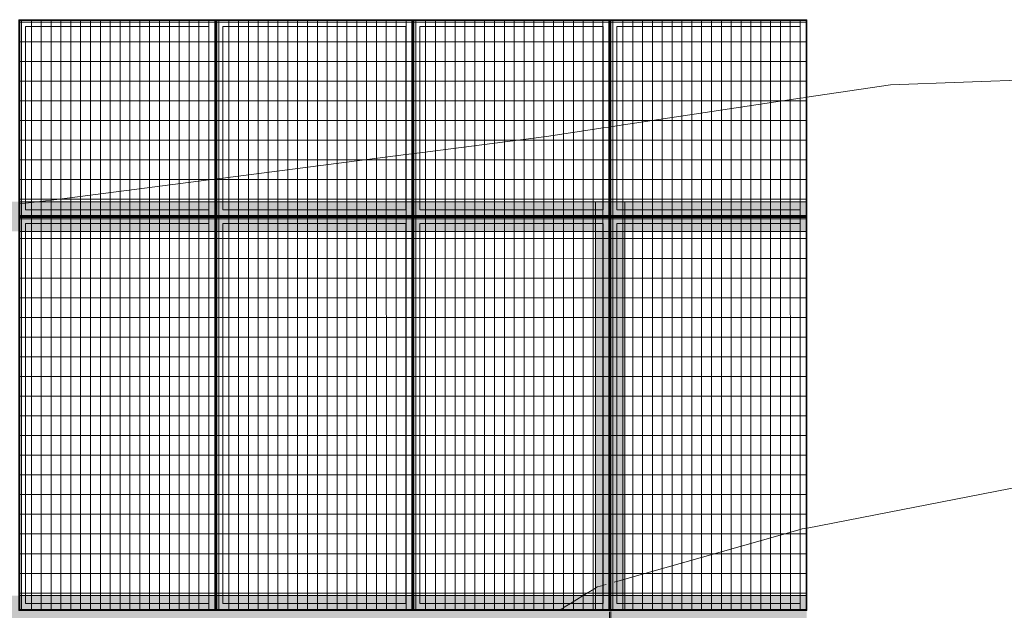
# Model space of a CAD drawing. Header units: metres. Extents: x -373759 to -373409, y 810976 to 811228.
# Tile 68 of 153: x -373609.38 to -373604.38, y 811117.88 to 811120.88. Entities that reach past the tile are written whole.
import ezdxf

# ---------------------------------------------------------------- set-up
doc = ezdxf.new("R2010")
doc.units = ezdxf.units.M
doc.header["$XCLIPFRAME"] = 2
doc.layers.add('A-GENM', color=7, linetype='Continuous', lineweight=5)
doc.layers.add('S-BEAM', color=7, linetype='Continuous', lineweight=5)
doc.layers.add('BASE ALAMEDA JULIO MULLER 1_explodidoR01_dwg', color=7, linetype='Continuous', lineweight=5, true_color=0x767676)
doc.layers.add('Curva_Intermediária', color=7, linetype='Continuous', lineweight=9, true_color=0x656565)
picture_1 = doc.add_image_def('image1.jpg', size_in_pixel=(999, 584))

# ---------------------------------------------------------------- blocks, each defined once
blk = doc.blocks.new('BASE ALAMEDA JULIO MULLER 1_explodidoR01_dwg-478056-PISTA INFERIOR PARTE 1')
at = {"layer": 'Curva_Intermediária', "color": 9, "lineweight": 5, "true_color": 0xc0c0c0}
for p, q in [((16952.5, 889736.7), (16923.7, 889741.1)), ((17012.5, 889727.4), (16953.5, 889736.5)), ((17910.6, 889592.8), (17880.7, 889597.2)), ((17919.7, 889591.4), (17911.6, 889592.6)), ((17950.5, 889586.8), (17920.6, 889591.3)), ((18877.9, 889448.3), (17950.5, 889586.8)), ((18907.8, 889443.8), (18877.9, 889448.3)), ((18916.2, 889442.6), (18909.4, 889443.6)), ((18947.7, 889437.9), (18917.8, 889442.3)), ((19906.9, 889301.5), (19876.8, 889305.3)), ((19947, 889296.3), (19916.9, 889300.2)), ((20879.8, 889177.1), (19947, 889296.3)), ((20913, 889172.8), (20879.8, 889177.1)), ((19132.2, 887047.5), (19058.6, 887026.8)), ((19201.7, 887067.1), (19132.2, 887047.5)), ((19212.5, 887070.2), (19201.7, 887067.1)), ((19243, 887070.2), (19212.5, 887070.2)), ((19260, 887070.2), (19244.5, 887070.2)), ((19283.4, 887070.2), (19279.4, 887070.2)), ((19314, 887070.2), (19301, 887070.2)), ((19358.4, 887070.2), (19315.8, 887070.2)), ((20282.4, 887070.2), (19358.4, 887070.2)), ((20318.2, 887068), (20314.2, 887068.3)), ((19008.5, 887012.7), (19003.8, 887011.4)), ((19015, 887014.5), (19008.9, 887012.8)), ((19022.5, 887016.6), (19016.8, 887015)), ((19058.6, 887026.8), (19022.9, 887016.7))]:
    blk.add_line(p, q, dxfattribs=at)
at = {"layer": 'Curva_Intermediária', "color": 9, "lineweight": 5, "true_color": 0xc0c0c0, "flags": 128}
for points in [[(17880.7, 889597.2), (17124.5, 889710.2), (17012.5, 889727.4)], [(19876.8, 889305.3), (19588.5, 889342.2), (18947.7, 889437.9)], [(24762.2, 888077.7), (24476.5, 888294.2), (23140.5, 888678.2), (21340.5, 889118.2), (20914.9, 889172.6)], [(20313.1, 887068.4), (20292.5, 887070.2), (20282.4, 887070.2)], [(24168.4, 885983.5), (23884.5, 886110.2), (22716.5, 886654.2), (21428.5, 886974.2), (20318.2, 887068)]]:
    blk.add_lwpolyline(points, dxfattribs=at)
blk = doc.blocks.new('_EME_ GRADEX PISO 3X1  - _EME_ GRADEX PISO 3X1 -3771449-PISTA INFERIOR PARTE 1')
at = {"layer": 'A-GENM', "true_color": 0xaaaaaa}
h = blk.add_hatch(dxfattribs=at)
h.set_pattern_fill('FP_4', color=253, style=0, pattern_type=2)
h.set_pattern_definition([(90, (3125.54, -1874.46), (100, -6e-15), []), (0, (3125.54, -1874.46), (0, -50), [])])
h.paths.add_polyline_path([(0, 0), (3000, 0), (3000, 1000), (0, 1000), (0, 366.5)], flags=0)
at = {"layer": 'A-GENM', "color": 253, "true_color": 0xaaaaaa}
for p, q in [((0, 0), (0, 1000)), ((0, 1000), (2000, 1000)), ((2000, 1000), (0, 1000)), ((0, 1000), (0, 0)), ((0, 0), (0, 1000)), ((0, 1000), (3000, 1000)), ((3000, 1000), (0, 1000)), ((0, 1000), (0, 0)), ((2000, 1000), (2000, 0)), ((2000, 0), (2000, 1000)), ((2000, 0), (2000, 1000)), ((2000, 1000), (3000, 1000)), ((3000, 1000), (2000, 1000)), ((2000, 1000), (2000, 0)), ((3000, 1000), (3000, 0)), ((3000, 0), (3000, 1000)), ((3000, 1000), (3000, 0)), ((3000, 0), (3000, 1000)), ((5, 5), (5, 995)), ((5, 995), (1995, 995)), ((5, 995), (1995, 995)), ((5, 5), (5, 995)), ((1965, 965), (35, 965)), ((35, 965), (35, 35)), ((35, 35), (35, 965)), ((35, 965), (1965, 965)), ((1965, 35), (1965, 965)), ((1965, 965), (1965, 35)), ((1995, 995), (1995, 5)), ((1995, 995), (1995, 5)), ((2005, 5), (2005, 995)), ((2005, 995), (2995, 995)), ((2005, 995), (2995, 995)), ((2005, 5), (2005, 995)), ((2035, 965), (2035, 35)), ((2965, 965), (2035, 965)), ((2035, 965), (2965, 965)), ((2035, 35), (2035, 965)), ((2965, 35), (2965, 965)), ((2965, 965), (2965, 35)), ((2995, 995), (2995, 5)), ((2995, 995), (2995, 5)), ((2000, 0), (0, 0)), ((0, 0), (2000, 0)), ((3000, 0), (0, 0)), ((0, 0), (3000, 0)), ((1995, 5), (5, 5)), ((1995, 5), (5, 5)), ((35, 35), (1965, 35)), ((1965, 35), (35, 35)), ((3000, 0), (2000, 0)), ((2000, 0), (3000, 0)), ((2995, 5), (2005, 5)), ((2995, 5), (2005, 5)), ((2035, 35), (2965, 35)), ((2965, 35), (2035, 35))]:
    blk.add_line(p, q, dxfattribs=at)
blk = doc.blocks.new('_EME_ GRADEX PISO 3X1  - _EME_ GRADEX PISO 3X1 -V183-PISTA INFERIOR PARTE 1')
at = {"layer": 'A-GENM', "true_color": 0xaaaaaa}
h = blk.add_hatch(dxfattribs=at)
h.set_pattern_fill('FP_1', color=253, style=0, pattern_type=2)
h.set_pattern_definition([(270, (3125.54, 1874.46), (100, 6e-15), []), (0, (3125.54, 1874.46), (0, 50), [])])
h.paths.add_polyline_path([(0, -1000), (3000, -1000), (3000, 0), (0, 0), (0, -903.1)], flags=0)
at = {"layer": 'A-GENM', "color": 253, "true_color": 0xaaaaaa}
for p, q in [((0, -1000), (0, 0)), ((0, 0), (2000, 0)), ((2000, 0), (0, 0)), ((0, 0), (0, -1000)), ((0, -1000), (0, 0)), ((0, 0), (3000, 0)), ((3000, 0), (0, 0)), ((0, 0), (0, -1000)), ((2000, 0), (2000, -1000)), ((2000, -1000), (2000, 0)), ((3000, 0), (3000, -1000)), ((3000, -1000), (3000, 0)), ((5, -5), (1995, -5)), ((5, -995), (5, -5)), ((5, -5), (1995, -5)), ((5, -995), (5, -5)), ((1965, -35), (35, -35)), ((35, -35), (35, -965)), ((35, -965), (35, -35)), ((35, -35), (1965, -35)), ((1965, -965), (1965, -35)), ((1965, -35), (1965, -965)), ((1995, -5), (1995, -995)), ((1995, -5), (1995, -995)), ((2000, -1000), (2000, 0)), ((2000, 0), (3000, 0)), ((3000, 0), (2000, 0)), ((2000, 0), (2000, -1000)), ((2005, -5), (2995, -5)), ((2005, -995), (2005, -5)), ((2005, -5), (2995, -5)), ((2005, -995), (2005, -5)), ((2965, -35), (2035, -35)), ((2035, -35), (2035, -965)), ((2035, -965), (2035, -35)), ((2035, -35), (2965, -35)), ((2965, -965), (2965, -35)), ((2965, -35), (2965, -965)), ((2995, -5), (2995, -995)), ((2995, -5), (2995, -995)), ((3000, 0), (3000, -1000)), ((3000, -1000), (3000, 0)), ((1995, -995), (5, -995)), ((1995, -995), (5, -995)), ((35, -965), (1965, -965)), ((1965, -965), (35, -965)), ((2995, -995), (2005, -995)), ((2995, -995), (2005, -995)), ((2035, -965), (2965, -965)), ((2965, -965), (2035, -965)), ((2000, -1000), (0, -1000)), ((0, -1000), (2000, -1000)), ((3000, -1000), (0, -1000)), ((0, -1000), (3000, -1000)), ((3000, -1000), (2000, -1000)), ((2000, -1000), (3000, -1000))]:
    blk.add_line(p, q, dxfattribs=at)
blk = doc.blocks.new('M_W-Wide Flange - VIGA I 25X15-3696387-PISTA INFERIOR PARTE 1')
at = {"layer": 'S-BEAM'}
for p, q in [((-175, 2.7), (-1975, 2.7)), ((-119.7, 2.7), (-175, 2.7)), ((-115.3, 2.7), (-119.5, 2.7)), ((-111.2, 2.7), (-115.2, 2.7)), ((-107.7, 2.7), (-111.1, 2.7)), ((-88.7, 2.7), (-92.1, 2.7)), ((-84.6, 2.7), (-88.6, 2.7)), ((-25, 2.7), (-84.4, 2.7)), ((1825, 2.7), (-25, 2.7)), ((1880.3, 2.7), (1825, 2.7)), ((1884.7, 2.7), (1880.5, 2.7)), ((1888.8, 2.7), (1884.8, 2.7)), ((1892.3, 2.7), (1888.9, 2.7)), ((1911.3, 2.7), (1907.9, 2.7)), ((1915.4, 2.7), (1911.4, 2.7)), ((1975, 2.7), (1915.6, 2.7)), ((-175, -2.8), (-1975, -2.8)), ((-119.7, -2.8), (-175, -2.8)), ((-115.3, -2.8), (-119.5, -2.8)), ((-111.2, -2.8), (-115.2, -2.8)), ((-107.7, -2.8), (-111.1, -2.8)), ((-100, -2.8), (-103.3, -2.8)), ((-96.6, -2.8), (-100, -2.8)), ((-88.7, -2.8), (-92.1, -2.8)), ((-84.6, -2.8), (-88.6, -2.8)), ((-25, -2.8), (-84.4, -2.8)), ((1825, -2.8), (-25, -2.8)), ((1880.3, -2.8), (1825, -2.8)), ((1884.7, -2.8), (1880.5, -2.8)), ((1888.8, -2.8), (1884.8, -2.8)), ((1892.3, -2.8), (1888.9, -2.8)), ((1900, -2.8), (1896.7, -2.8)), ((1903.4, -2.8), (1900, -2.8)), ((1911.3, -2.8), (1907.9, -2.8)), ((1915.4, -2.8), (1911.4, -2.8)), ((1975, -2.8), (1915.6, -2.8))]:
    blk.add_line(p, q, dxfattribs=at)
blk = doc.blocks.new('M_W-Wide Flange - VIGA I 15X17-3833969-PISTA INFERIOR PARTE 1')
at = {"layer": 'S-BEAM', "true_color": 0xff8080, "transparency": 33554432}
h = blk.add_hatch(color=11, dxfattribs=at)
h.paths.add_polyline_path([(-10510, 75), (-11490, 75), (-11490, 19.7), (-10510, 19.7)], flags=0)
h.paths.add_polyline_path([(11488.8, 19.7), (11488.8, 75), (-10510, 75), (-10510, 19.7), (-7337.4, 19.7), (11485.1, 19.7)], flags=0)
h.paths.add_polyline_path([(10455, 35), (10455, 35), (10485, 35)], flags=0)
h.paths.add_polyline_path([(8455, 35), (8455, 35), (8485, 35)], flags=0)
h.paths.add_polyline_path([(6455, 35), (6455, 35), (6485, 35)], flags=0)
h.paths.add_polyline_path([(4455, 35), (4455, 35), (4485, 35)], flags=0)
h.paths.add_polyline_path([(2455, 35), (2455, 35), (2485, 35)], flags=0)
h = blk.add_hatch(color=11, dxfattribs=at)
h.paths.add_polyline_path([(11488.8, -75), (11488.8, 75), (-11490, 75), (-11490, -75), (11485, -75)], flags=0)
h.paths.add_polyline_path([(10485, -5), (10485, -5), (10490, -5)], flags=0)
h.paths.add_polyline_path([(8485, -5), (8485, -5), (8490, -5)], flags=0)
h.paths.add_polyline_path([(6485, -5), (6485, -5), (6490, -5)], flags=0)
h.paths.add_polyline_path([(4485, -5), (4485, -5), (4490, -5)], flags=0)
h.paths.add_polyline_path([(2485, -5), (2485, -5), (2490, -5)], flags=0)
h.paths.add_polyline_path([(485, -5), (485, -5), (490, -5)], flags=0)
h.paths.add_polyline_path([(-1515, -5), (-1515, -5), (-1510, -5)], flags=0)
h.paths.add_polyline_path([(-3515, -5), (-3515, -5), (-3510, -5)], flags=0)
h.paths.add_polyline_path([(-3545, -5), (-3545, -5), (-3528.6, -5)], flags=0)
h.paths.add_polyline_path([(-5515, -5), (-5515, -5), (-5510, -5)], flags=0)
h.paths.add_polyline_path([(-7515, -5), (-7515, -5), (-7510, -5)], flags=0)
h.paths.add_polyline_path([(-9515, -5), (-9515, -5), (-9510, -5)], flags=0)
h.paths.add_polyline_path([(1490, 0), (1490, 5), (1490, 5)], flags=0)
h.paths.add_polyline_path([(-6510, 0), (-6510, 5), (-6510, 5)], flags=0)
h.paths.add_polyline_path([(9490, 0), (9490, 5), (9490, 5)], flags=0)
h.paths.add_polyline_path([(7490, 0), (7490, 5), (7490, 5)], flags=0)
h.paths.add_polyline_path([(7495, 0), (7495, 0), (7525, 0)], flags=0)
h.paths.add_polyline_path([(5495, 0), (5495, 0), (5525, 0)], flags=0)
h.paths.add_polyline_path([(5490, 0), (5490, 5), (5490, 5)], flags=0)
h.paths.add_polyline_path([(3490, 0), (3490, 5), (3490, 5)], flags=0)
h.paths.add_polyline_path([(-510, 0), (-510, 5), (-510, 5)], flags=0)
h.paths.add_polyline_path([(-505, 0), (-505, 0), (-475, 0)], flags=0)
h.paths.add_polyline_path([(-2505, 0), (-2505, 0), (-2475, 0)], flags=0)
h.paths.add_polyline_path([(-2510, 0), (-2510, 5), (-2510, 5)], flags=0)
h.paths.add_polyline_path([(-4510, 0), (-4510, 5), (-4510, 5), (-4510, 0)], flags=0)
h.paths.add_polyline_path([(-6505, 0), (-6505, 0), (-6475, 0)], flags=0)
h.paths.add_polyline_path([(-8505, 0), (-8505, 0), (-8475, 0)], flags=0)
h.paths.add_polyline_path([(-8510, 0), (-8510, 5), (-8510, 5)], flags=0)
h.paths.add_polyline_path([(-10510, 0), (-10510, 5), (-10510, 5)], flags=0)
h = blk.add_hatch(color=11, dxfattribs=at)
h.paths.add_polyline_path([(11488.8, 2.7), (11488.8, 19.7), (-11490, 19.7), (-11490, 2.7), (11487.2, 2.7)], flags=0)
h.paths.add_polyline_path([(495, 5), (495, 5), (525, 5)], flags=0)
h.paths.add_polyline_path([(-8515, 5), (-8515, 5), (-8524.5, 4.9)], flags=0)
h.paths.add_polyline_path([(280.2, 5), (280.2, 5), (455, 5)], flags=0)
h.paths.add_polyline_path([(-475, 5), (-475, 5), (-354.6, 5)], flags=0)
h.paths.add_polyline_path([(-10515, 5), (-10515, 5), (-10522, 5)], flags=0)
h = blk.add_hatch(color=11, dxfattribs=at)
h.paths.add_polyline_path([(11488.8, -19.8), (11487.3, -2.8), (-11490, -5.5), (-11490, -19.8), (11485, -19.8)], flags=0)
h.paths.add_polyline_path([(10525, -5), (10525, -5), (10583.8, -5)], flags=0)
h.paths.add_polyline_path([(10485, -5), (10485, -5), (10490, -5)], flags=0)
h.paths.add_polyline_path([(10490, -5), (10490, -5), (10495, -5)], flags=0)
h.paths.add_polyline_path([(8455, -5), (8455, -5), (8485, -5)], flags=0)
h.paths.add_polyline_path([(10525, -3.3), (10525, -3.3), (11071.6, -3.3)], flags=0)
h = blk.add_hatch(color=11, dxfattribs=at)
h.paths.add_polyline_path([(10490, -19.8), (10489.9, -19.8), (-11490, -20), (-11490, -75), (10490, -75)], flags=0)
h.paths.add_polyline_path([(11488.8, -75), (11488.8, -19.8), (10490, -19.8), (10490.2, -75), (11485, -75)], flags=0)
at = {"layer": 'S-BEAM', "color": 1, "true_color": 0xff0000}
for p, q in [((7523.7, 75), (7495, 75)), ((7495, 75), (7523.7, 75)), ((7495, 75), (7523.7, 75)), ((7495, 75), (7523.7, 75)), ((8455, 75), (7525, 75)), ((7525, 75), (8455, 75)), ((7525, 75), (8455, 75)), ((7525, 75), (8455, 75)), ((8485, 75), (8456.2, 75)), ((8456.2, 75), (8485, 75)), ((8456.2, 75), (8485, 75)), ((8456.2, 75), (8485, 75)), ((8494.6, 75), (8485.3, 75)), ((8485.3, 75), (8494.6, 75)), ((8485.3, 75), (8494.6, 75)), ((8485.3, 75), (8494.6, 75)), ((8523.7, 75), (8495, 75)), ((8495, 75), (8523.7, 75)), ((8495, 75), (8523.7, 75)), ((8495, 75), (8523.7, 75)), ((9455, 75), (8525, 75)), ((8525, 75), (9455, 75)), ((8525, 75), (9455, 75)), ((8525, 75), (9455, 75)), ((9485, 75), (9456.2, 75)), ((9456.2, 75), (9485, 75)), ((9456.2, 75), (9485, 75)), ((9456.2, 75), (9485, 75)), ((9494.6, 75), (9485.3, 75)), ((9485.3, 75), (9494.6, 75)), ((9485.3, 75), (9494.6, 75)), ((9485.3, 75), (9494.6, 75)), ((9523.7, 75), (9495, 75)), ((9495, 75), (9523.7, 75)), ((9495, 75), (9523.7, 75)), ((9495, 75), (9523.7, 75)), ((10455, 75), (9525, 75)), ((9525, 75), (10455, 75)), ((9525, 75), (10455, 75)), ((9525, 75), (10455, 75)), ((10485, 75), (10456.2, 75)), ((10456.2, 75), (10485, 75)), ((10456.2, 75), (10485, 75)), ((10456.2, 75), (10485, 75)), ((10494.6, 75), (10485.3, 75)), ((10485.3, 75), (10494.6, 75)), ((10485.3, 75), (10494.6, 75)), ((10485.3, 75), (10494.6, 75)), ((10523.7, 75), (10495, 75)), ((10495, 75), (10523.7, 75)), ((10495, 75), (10523.7, 75)), ((10495, 75), (10523.7, 75)), ((11455, 75), (10525, 75)), ((10525, 75), (11455, 75)), ((10525, 75), (11455, 75)), ((10525, 75), (11455, 75)), ((11485, 75), (11456.2, 75)), ((11456.2, 75), (11485, 75)), ((11456.2, 75), (11485, 75)), ((11456.2, 75), (11485, 75)), ((11488.8, 75), (11485.3, 75)), ((11485.3, 75), (11488.8, 75)), ((11485.3, 75), (11488.8, 75)), ((11485.3, 75), (11488.8, 75)), ((11488.8, 75), (11488.8, 19.7)), ((11488.8, 19.7), (11488.8, 75)), ((11488.8, 75), (11488.8, 1.1)), ((11488.8, 7.7), (11488.8, 75)), ((11488.8, 19.7), (11488.8, 2.7)), ((11488.8, 2.7), (11488.8, 19.7)), ((11488.8, -1.2), (11488.8, -75)), ((11488.8, -5), (11488.8, -2.8)), ((11488.8, -2.8), (11488.8, -19.8)), ((11488.8, -19.8), (11488.8, -5)), ((11488.8, -75), (11488.8, -7.7)), ((11488.8, -75), (11488.8, -19.8)), ((11488.8, -19.8), (11488.8, -75)), ((7496.1, -75), (7525, -75)), ((7496.1, -75), (7525, -75)), ((7496.1, -75), (7525, -75)), ((7496.1, -75), (7525, -75)), ((7525, -75), (8455, -75)), ((7525, -75), (8455, -75)), ((7525, -75), (8455, -75)), ((7525, -75), (8455, -75)), ((8455, -75), (8483.9, -75)), ((8455, -75), (8483.9, -75)), ((8455, -75), (8483.9, -75)), ((8455, -75), (8483.9, -75)), ((8485, -75), (8489.8, -75)), ((8485, -75), (8489.8, -75)), ((8485, -75), (8489.8, -75)), ((8485, -75), (8489.8, -75)), ((8490.2, -75), (8495, -75)), ((8490.2, -75), (8495, -75)), ((8490.2, -75), (8495, -75)), ((8490.2, -75), (8495, -75)), ((8496.1, -75), (8525, -75)), ((8496.1, -75), (8525, -75)), ((8496.1, -75), (8525, -75)), ((8496.1, -75), (8525, -75)), ((8525, -75), (9455, -75)), ((8525, -75), (9455, -75)), ((8525, -75), (9455, -75)), ((8525, -75), (9455, -75)), ((9455, -75), (9483.9, -75)), ((9455, -75), (9483.9, -75)), ((9455, -75), (9483.9, -75)), ((9455, -75), (9483.9, -75)), ((9485, -75), (9489.8, -75)), ((9485, -75), (9489.8, -75)), ((9485, -75), (9489.8, -75)), ((9485, -75), (9489.8, -75)), ((9490.2, -75), (9495, -75)), ((9490.2, -75), (9495, -75)), ((9490.2, -75), (9495, -75)), ((9490.2, -75), (9495, -75)), ((9496.1, -75), (9525, -75)), ((9496.1, -75), (9525, -75)), ((9496.1, -75), (9525, -75)), ((9496.1, -75), (9525, -75)), ((9525, -75), (10455, -75)), ((9525, -75), (10455, -75)), ((9525, -75), (10455, -75)), ((9525, -75), (10455, -75)), ((10455, -75), (10483.9, -75)), ((10455, -75), (10483.9, -75)), ((10455, -75), (10483.9, -75)), ((10455, -75), (10483.9, -75)), ((10485, -75), (10489.8, -75)), ((10485, -75), (10489.8, -75)), ((10485, -75), (10489.8, -75)), ((10485, -75), (10489.8, -75)), ((10490.2, -75), (10495, -75)), ((10490.2, -75), (10495, -75)), ((10490.2, -75), (10495, -75)), ((10490.2, -75), (10495, -75)), ((10496.1, -75), (10525, -75)), ((10496.1, -75), (10525, -75)), ((10496.1, -75), (10525, -75)), ((10496.1, -75), (10525, -75)), ((10525, -75), (11455, -75)), ((10525, -75), (11455, -75)), ((10525, -75), (11455, -75)), ((10525, -75), (11455, -75)), ((11455, -75), (11483.9, -75)), ((11455, -75), (11483.9, -75)), ((11455, -75), (11483.9, -75)), ((11455, -75), (11483.9, -75)), ((11485, -75), (11488.8, -75)), ((11485, -75), (11488.8, -75)), ((11485, -75), (11488.8, -75)), ((11485, -75), (11488.8, -75))]:
    blk.add_line(p, q, dxfattribs=at)
at = {"layer": 'S-BEAM'}
for p, q in [((8487.2, 2.7), (7492.8, 2.7)), ((9487.2, 2.7), (8492.8, 2.7)), ((10487.2, 2.7), (9492.8, 2.7)), ((11487.2, 2.7), (10492.8, 2.7)), ((8487.3, -2.8), (7492.7, -2.8)), ((9487.3, -2.8), (8492.7, -2.8)), ((10487.3, -2.8), (9492.7, -2.8)), ((11487.3, -2.8), (10492.7, -2.8))]:
    blk.add_line(p, q, dxfattribs=at)
blk = doc.blocks.new('M_W-Wide Flange - VIGA I 15X17-V340-PISTA INFERIOR PARTE 1')
at = {"layer": 'S-BEAM', "true_color": 0xff8080, "transparency": 33554432}
h = blk.add_hatch(color=11, dxfattribs=at)
h.paths.add_polyline_path([(-10510, 75), (-11490, 75), (-11490, 19.7), (-10510, 19.7)], flags=0)
h.paths.add_polyline_path([(11488.8, 19.7), (11488.8, 75), (-10510, 75), (-10510, 19.7), (-7337.3, 19.7), (11485, 19.7)], flags=0)
h = blk.add_hatch(color=11, dxfattribs=at)
h.paths.add_polyline_path([(-3510, -5.9), (-3510, -5), (-3510, -5)], flags=0)
h.paths.add_polyline_path([(6490, -5.9), (6490, -5), (6490, -5)], flags=0)
h.paths.add_polyline_path([(11488.8, -75), (11488.8, 75), (-11490, 75), (-11490, -75), (11485, -75)], flags=0)
h.paths.add_polyline_path([(2490, -5), (2490, -5), (2490, 0)], flags=0)
h.paths.add_polyline_path([(-7510, -5), (-7510, -5), (-7510, 0)], flags=0)
h.paths.add_polyline_path([(7495, 0), (7495, 0), (7897.7, 0)], flags=0)
h.paths.add_polyline_path([(1495, 0), (1495, 0), (1490, 0)], flags=0)
h.paths.add_polyline_path([(1490, 0), (1490, 0), (1490, 5)], flags=0)
h.paths.add_polyline_path([(495, 0), (495, 0), (915, 0)], flags=0)
h.paths.add_polyline_path([(-3505, 0), (-3505, 0), (-2893.8, 0)], flags=0)
h.paths.add_polyline_path([(1490, 0), (1495, 5), (1495, 5)], flags=0)
h.paths.add_polyline_path([(-8505, 0), (-8505, 0), (-7972.1, 0)], flags=0)
h.paths.add_polyline_path([(-10505, 0), (-10505, 0), (-9876.5, 0)], flags=0)
h.paths.add_polyline_path([(-10510, 0), (-10510, 5), (-10510, 5)], flags=0)
h = blk.add_hatch(color=11, dxfattribs=at)
h.paths.add_polyline_path([(11488.8, 2.7), (11488.8, 19.7), (-11490, 19.7), (-11490, 2.7), (11487.2, 2.7)], flags=0)
h.paths.add_polyline_path([(280.2, 5), (280.2, 5), (455, 5)], flags=0)
h.paths.add_polyline_path([(-10510, 5), (-10510, 5), (-10510, 5)], flags=0)
at = {"layer": 'S-BEAM', "color": 1, "true_color": 0xff0000}
for p, q in [((7524.4, 75), (7495, 75)), ((7495, 75), (7524.4, 75)), ((7495, 75), (7524.4, 75)), ((7495, 75), (7524.4, 75)), ((8455, 75), (7525, 75)), ((7525, 75), (8455, 75)), ((7525, 75), (8455, 75)), ((7525, 75), (8455, 75)), ((8485, 75), (8455.6, 75)), ((8455.6, 75), (8485, 75)), ((8455.6, 75), (8485, 75)), ((8455.6, 75), (8485, 75)), ((8494.8, 75), (8485.2, 75)), ((8485.2, 75), (8494.8, 75)), ((8485.2, 75), (8494.8, 75)), ((8485.2, 75), (8494.8, 75)), ((8524.4, 75), (8495, 75)), ((8495, 75), (8524.4, 75)), ((8495, 75), (8524.4, 75)), ((8495, 75), (8524.4, 75)), ((9455, 75), (8525, 75)), ((8525, 75), (9455, 75)), ((8525, 75), (9455, 75)), ((8525, 75), (9455, 75)), ((9485, 75), (9455.6, 75)), ((9455.6, 75), (9485, 75)), ((9455.6, 75), (9485, 75)), ((9455.6, 75), (9485, 75)), ((9494.8, 75), (9485.2, 75)), ((9485.2, 75), (9494.8, 75)), ((9485.2, 75), (9494.8, 75)), ((9485.2, 75), (9494.8, 75)), ((9524.4, 75), (9495, 75)), ((9495, 75), (9524.4, 75)), ((9495, 75), (9524.4, 75)), ((9495, 75), (9524.4, 75)), ((10455, 75), (9525, 75)), ((9525, 75), (10455, 75)), ((9525, 75), (10455, 75)), ((9525, 75), (10455, 75)), ((10485, 75), (10455.6, 75)), ((10455.6, 75), (10485, 75)), ((10455.6, 75), (10485, 75)), ((10455.6, 75), (10485, 75)), ((10494.8, 75), (10485.2, 75)), ((10485.2, 75), (10494.8, 75)), ((10485.2, 75), (10494.8, 75)), ((10485.2, 75), (10494.8, 75)), ((10524.4, 75), (10495, 75)), ((10495, 75), (10524.4, 75)), ((10495, 75), (10524.4, 75)), ((10495, 75), (10524.4, 75)), ((11455, 75), (10525, 75)), ((10525, 75), (11455, 75)), ((10525, 75), (11455, 75)), ((10525, 75), (11455, 75)), ((11485, 75), (11455.6, 75)), ((11455.6, 75), (11485, 75)), ((11455.6, 75), (11485, 75)), ((11455.6, 75), (11485, 75)), ((11488.8, 75), (11485.2, 75)), ((11485.2, 75), (11488.8, 75)), ((11485.2, 75), (11488.8, 75)), ((11485.2, 75), (11488.8, 75)), ((11488.8, 75), (11488.8, 19.7)), ((11488.8, 19.7), (11488.8, 75)), ((11488.8, 75), (11488.8, 1.1)), ((11488.8, 7.7), (11488.8, 75)), ((11488.8, 19.7), (11488.8, 2.7)), ((11488.8, 11.2), (11488.8, 19.7)), ((11488.8, 2.7), (11488.8, 11.2))]:
    blk.add_line(p, q, dxfattribs=at)
at = {"layer": 'S-BEAM'}
for p, q in [((8487.2, 2.7), (7492.8, 2.7)), ((9487.2, 2.7), (8492.8, 2.7)), ((10487.2, 2.7), (9492.8, 2.7)), ((11487.2, 2.7), (10492.8, 2.7))]:
    blk.add_line(p, q, dxfattribs=at)

msp = doc.modelspace()

# ---------------------------------------------------------------- hatches: boundary and pattern name
at = {"layer": 'S-BEAM', "true_color": 0xff8080, "transparency": 33554432}
h = msp.add_hatch(color=11, dxfattribs=at)
h.paths.add_polyline_path([(-373606.4011, 811116.0086), (-373606.4011, 811119.9586), (-373606.4563, 811119.9575), (-373606.4563, 811116.0086), (-373606.416, 811116.0086)], flags=0)
h.paths.add_polyline_path([(-373606.4174, 811117.9186), (-373606.4174, 811117.9186), (-373606.4174, 811117.9586)], flags=0)
h.paths.add_polyline_path([(-373606.4174, 811119.9186), (-373606.4174, 811119.9186), (-373606.4011, 811119.9186)], flags=0)
h = msp.add_hatch(color=11, dxfattribs=at)
h.paths.add_polyline_path([(-373606.3063, 811116.0086), (-373606.3063, 811119.9586), (-373606.4563, 811119.9575), (-373606.4563, 811116.0086), (-373606.3474, 811116.0086)], flags=0)
h.paths.add_polyline_path([(-373606.4174, 811117.9186), (-373606.4174, 811117.9186), (-373606.4174, 811117.9586)], flags=0)
h.paths.add_polyline_path([(-373606.3774, 811119.8886), (-373606.3774, 811119.8886), (-373606.3824, 811119.8886)], flags=0)
h.paths.add_polyline_path([(-373606.3874, 811119.8886), (-373606.3874, 811119.8886), (-373606.3824, 811119.8886)], flags=0)
h.paths.add_polyline_path([(-373606.4174, 811119.9186), (-373606.4174, 811119.9186), (-373606.3874, 811119.9186)], flags=0)
for points in [[(-373606.3841, 811116.0086), (-373606.3865, 811119.9586), (-373606.4011, 811119.9586), (-373606.4011, 811116.0086), (-373606.3854, 811116.0086)], [(-373606.3616, 811116.0086), (-373606.3616, 811119.9586), (-373606.3786, 811119.9586), (-373606.3761, 811116.0086), (-373606.3647, 811116.0086)], [(-373606.3063, 811116.0086), (-373606.3063, 811119.9586), (-373606.3616, 811119.9586), (-373606.3616, 811116.0086), (-373606.3474, 811116.0086)]]:
    msp.add_hatch(color=11, dxfattribs=at).paths.add_polyline_path(points, flags=0)

# ---------------------------------------------------------------- linework, layer by layer
at = {"layer": 'S-BEAM', "color": 1, "true_color": 0xff0000}
for p, q in [((-373606.4563, 811119.9586), (-373606.4174, 811119.9586)), ((-373606.4174, 811119.9586), (-373606.4563, 811119.9586)), ((-373606.4563, 811119.9586), (-373606.4174, 811119.9586)), ((-373606.4174, 811119.9586), (-373606.4563, 811119.9586)), ((-373606.4563, 811119.9586), (-373606.4563, 811119.9186)), ((-373606.4563, 811119.9186), (-373606.4563, 811119.9586)), ((-373606.4563, 811119.9186), (-373606.4563, 811119.9586)), ((-373606.4563, 811119.9186), (-373606.4563, 811119.9586)), ((-373606.4161, 811119.9586), (-373606.4011, 811119.9586)), ((-373606.4011, 811119.9586), (-373606.4161, 811119.9586)), ((-373606.4161, 811119.9586), (-373606.3874, 811119.9586)), ((-373606.389, 811119.9586), (-373606.4161, 811119.9586)), ((-373606.4011, 811119.9586), (-373606.389, 811119.9586)), ((-373606.389, 811119.9586), (-373606.4011, 811119.9586)), ((-373606.387, 811119.9586), (-373606.3777, 811119.9586)), ((-373606.3859, 811119.9586), (-373606.3841, 811119.9586)), ((-373606.3841, 811119.9586), (-373606.3859, 811119.9586)), ((-373606.3786, 811119.9586), (-373606.3824, 811119.9586)), ((-373606.3616, 811119.9586), (-373606.3783, 811119.9586)), ((-373606.3783, 811119.9586), (-373606.3616, 811119.9586)), ((-373606.3774, 811119.9586), (-373606.3486, 811119.9586)), ((-373606.3486, 811119.9586), (-373606.3736, 811119.9586)), ((-373606.3486, 811119.9586), (-373606.3616, 811119.9586)), ((-373606.3616, 811119.9586), (-373606.3486, 811119.9586)), ((-373606.3474, 811119.9586), (-373606.3063, 811119.9586)), ((-373606.3063, 811119.9586), (-373606.3474, 811119.9586)), ((-373606.3474, 811119.9586), (-373606.3063, 811119.9586)), ((-373606.3063, 811119.9586), (-373606.3474, 811119.9586)), ((-373606.3063, 811119.9186), (-373606.3063, 811119.9586)), ((-373606.3063, 811119.9186), (-373606.3063, 811119.9586)), ((-373606.3063, 811119.9186), (-373606.3063, 811119.9586)), ((-373606.3063, 811119.9186), (-373606.3063, 811119.9586)), ((-373606.4563, 811119.9186), (-373606.4563, 811119.8992)), ((-373606.4563, 811119.8992), (-373606.4563, 811119.9186)), ((-373606.4563, 811119.8992), (-373606.4563, 811119.9186)), ((-373606.4563, 811119.8992), (-373606.4563, 811119.9186)), ((-373606.4563, 811119.899), (-373606.4563, 811119.895)), ((-373606.4563, 811119.895), (-373606.4563, 811119.899)), ((-373606.4563, 811119.895), (-373606.4563, 811119.899)), ((-373606.4563, 811119.895), (-373606.4563, 811119.899)), ((-373606.4563, 811119.8949), (-373606.4563, 811119.8915)), ((-373606.4563, 811119.8915), (-373606.4563, 811119.8949)), ((-373606.4563, 811119.8915), (-373606.4563, 811119.8949)), ((-373606.4563, 811119.8915), (-373606.4563, 811119.8949)), ((-373606.4563, 811119.887), (-373606.4563, 811119.884)), ((-373606.4563, 811119.884), (-373606.4563, 811119.887)), ((-373606.4563, 811119.884), (-373606.4563, 811119.887)), ((-373606.4563, 811119.884), (-373606.4563, 811119.887)), ((-373606.3063, 811119.8991), (-373606.3063, 811119.9186)), ((-373606.3063, 811119.8991), (-373606.3063, 811119.9186)), ((-373606.3063, 811119.8991), (-373606.3063, 811119.9186)), ((-373606.3063, 811119.8991), (-373606.3063, 811119.9186)), ((-373606.3063, 811119.895), (-373606.3063, 811119.899)), ((-373606.3063, 811119.895), (-373606.3063, 811119.899)), ((-373606.3063, 811119.895), (-373606.3063, 811119.899)), ((-373606.3063, 811119.895), (-373606.3063, 811119.899)), ((-373606.3063, 811119.8915), (-373606.3063, 811119.8949)), ((-373606.3063, 811119.8915), (-373606.3063, 811119.8949)), ((-373606.3063, 811119.8915), (-373606.3063, 811119.8949)), ((-373606.3063, 811119.8915), (-373606.3063, 811119.8949)), ((-373606.3063, 811119.884), (-373606.3063, 811119.887)), ((-373606.3063, 811119.884), (-373606.3063, 811119.887)), ((-373606.3063, 811119.884), (-373606.3063, 811119.887)), ((-373606.3063, 811119.884), (-373606.3063, 811119.887)), ((-373606.4563, 811119.8832), (-373606.4563, 811119.8803)), ((-373606.4563, 811119.8803), (-373606.4563, 811119.8832)), ((-373606.4563, 811119.8803), (-373606.4563, 811119.8832)), ((-373606.4563, 811119.8803), (-373606.4563, 811119.8832)), ((-373606.4563, 811119.8759), (-373606.4563, 811119.8725)), ((-373606.4563, 811119.8725), (-373606.4563, 811119.8759)), ((-373606.4563, 811119.8725), (-373606.4563, 811119.8759)), ((-373606.4563, 811119.8725), (-373606.4563, 811119.8759)), ((-373606.4563, 811119.8724), (-373606.4563, 811119.8684)), ((-373606.4563, 811119.8684), (-373606.4563, 811119.8724)), ((-373606.4563, 811119.8684), (-373606.4563, 811119.8724)), ((-373606.4563, 811119.8684), (-373606.4563, 811119.8724)), ((-373606.4563, 811119.8683), (-373606.4563, 811119.8641)), ((-373606.4563, 811119.8641), (-373606.4563, 811119.8683)), ((-373606.4563, 811119.8641), (-373606.4563, 811119.8683)), ((-373606.4563, 811119.8641), (-373606.4563, 811119.8683)), ((-373606.4563, 811119.8639), (-373606.4563, 811119.8486)), ((-373606.4563, 811119.8486), (-373606.4563, 811119.8639)), ((-373606.4563, 811119.8486), (-373606.4563, 811119.8639)), ((-373606.4563, 811119.8486), (-373606.4563, 811119.8639)), ((-373606.4563, 811119.8486), (-373606.4563, 811119.8086)), ((-373606.4563, 811119.8086), (-373606.4563, 811119.8486)), ((-373606.4563, 811119.8086), (-373606.4563, 811119.8486)), ((-373606.4563, 811119.8086), (-373606.4563, 811119.8486)), ((-373606.3063, 811119.8803), (-373606.3063, 811119.8832)), ((-373606.3063, 811119.8803), (-373606.3063, 811119.8832)), ((-373606.3063, 811119.8803), (-373606.3063, 811119.8832)), ((-373606.3063, 811119.8803), (-373606.3063, 811119.8832)), ((-373606.3063, 811119.8725), (-373606.3063, 811119.8759)), ((-373606.3063, 811119.8725), (-373606.3063, 811119.8759)), ((-373606.3063, 811119.8725), (-373606.3063, 811119.8759)), ((-373606.3063, 811119.8725), (-373606.3063, 811119.8759)), ((-373606.3063, 811119.8684), (-373606.3063, 811119.8724)), ((-373606.3063, 811119.8684), (-373606.3063, 811119.8724)), ((-373606.3063, 811119.8684), (-373606.3063, 811119.8724)), ((-373606.3063, 811119.8684), (-373606.3063, 811119.8724)), ((-373606.3063, 811119.864), (-373606.3063, 811119.8683)), ((-373606.3063, 811119.864), (-373606.3063, 811119.8683)), ((-373606.3063, 811119.864), (-373606.3063, 811119.8683)), ((-373606.3063, 811119.864), (-373606.3063, 811119.8683)), ((-373606.3063, 811119.8486), (-373606.3063, 811119.8639)), ((-373606.3063, 811119.8486), (-373606.3063, 811119.8639)), ((-373606.3063, 811119.8486), (-373606.3063, 811119.8639)), ((-373606.3063, 811119.8486), (-373606.3063, 811119.8639)), ((-373606.3063, 811119.8086), (-373606.3063, 811119.8486)), ((-373606.3063, 811119.8086), (-373606.3063, 811119.8486)), ((-373606.3063, 811119.8086), (-373606.3063, 811119.8486)), ((-373606.3063, 811119.8086), (-373606.3063, 811119.8486)), ((-373606.4563, 811119.8086), (-373606.4563, 811117.9586)), ((-373606.4563, 811117.9586), (-373606.4563, 811119.8086)), ((-373606.4563, 811117.9586), (-373606.4563, 811119.8086)), ((-373606.4563, 811117.9586), (-373606.4563, 811119.8086)), ((-373606.3063, 811117.9586), (-373606.3063, 811119.8086)), ((-373606.3063, 811117.9586), (-373606.3063, 811119.8086)), ((-373606.3063, 811117.9586), (-373606.3063, 811119.8086)), ((-373606.3063, 811117.9586), (-373606.3063, 811119.8086)), ((-373606.4563, 811117.9586), (-373606.4563, 811117.9186)), ((-373606.4563, 811117.9186), (-373606.4563, 811117.9586)), ((-373606.4563, 811117.9186), (-373606.4563, 811117.9586)), ((-373606.4563, 811117.9186), (-373606.4563, 811117.9586)), ((-373606.3063, 811117.9186), (-373606.3063, 811117.9586)), ((-373606.3063, 811117.9186), (-373606.3063, 811117.9586)), ((-373606.3063, 811117.9186), (-373606.3063, 811117.9586)), ((-373606.3063, 811117.9186), (-373606.3063, 811117.9586)), ((-373606.4563, 811117.9186), (-373606.4563, 811117.8992)), ((-373606.4563, 811117.8992), (-373606.4563, 811117.9186)), ((-373606.4563, 811117.8992), (-373606.4563, 811117.9186)), ((-373606.4563, 811117.8992), (-373606.4563, 811117.9186)), ((-373606.4563, 811117.899), (-373606.4563, 811117.895)), ((-373606.4563, 811117.895), (-373606.4563, 811117.899)), ((-373606.4563, 811117.895), (-373606.4563, 811117.899)), ((-373606.4563, 811117.895), (-373606.4563, 811117.899)), ((-373606.4563, 811117.8949), (-373606.4563, 811117.8915)), ((-373606.4563, 811117.8915), (-373606.4563, 811117.8949)), ((-373606.4563, 811117.8915), (-373606.4563, 811117.8949)), ((-373606.4563, 811117.8915), (-373606.4563, 811117.8949)), ((-373606.3063, 811117.8991), (-373606.3063, 811117.9186)), ((-373606.3063, 811117.8991), (-373606.3063, 811117.9186)), ((-373606.3063, 811117.8991), (-373606.3063, 811117.9186)), ((-373606.3063, 811117.8991), (-373606.3063, 811117.9186)), ((-373606.3063, 811117.895), (-373606.3063, 811117.899)), ((-373606.3063, 811117.895), (-373606.3063, 811117.899)), ((-373606.3063, 811117.895), (-373606.3063, 811117.899)), ((-373606.3063, 811117.895), (-373606.3063, 811117.899)), ((-373606.3063, 811117.8915), (-373606.3063, 811117.8949)), ((-373606.3063, 811117.8915), (-373606.3063, 811117.8949)), ((-373606.3063, 811117.8915), (-373606.3063, 811117.8949)), ((-373606.3063, 811117.8915), (-373606.3063, 811117.8949)), ((-373606.4563, 811117.887), (-373606.4563, 811117.884)), ((-373606.4563, 811117.884), (-373606.4563, 811117.887)), ((-373606.4563, 811117.884), (-373606.4563, 811117.887)), ((-373606.4563, 811117.884), (-373606.4563, 811117.887)), ((-373606.3063, 811117.884), (-373606.3063, 811117.887)), ((-373606.3063, 811117.884), (-373606.3063, 811117.887)), ((-373606.3063, 811117.884), (-373606.3063, 811117.887)), ((-373606.3063, 811117.884), (-373606.3063, 811117.887))]:
    msp.add_line(p, q, dxfattribs=at)

# ---------------------------------------------------------------- block references
at = {"layer": 'A-GENM', "color": 253, "true_color": 0xaaaaaa, "xscale": 0.001, "yscale": 0.001, "zscale": 0.001}
for name, p, rotation in [('_EME_ GRADEX PISO 3X1  - _EME_ GRADEX PISO 3X1 -3771449-PISTA INFERIOR PARTE 1', (-373608.3824, 811117.8836), 89.99971691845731), ('_EME_ GRADEX PISO 3X1  - _EME_ GRADEX PISO 3X1 -V183-PISTA INFERIOR PARTE 1', (-373608.3824, 811117.8836), 89.99971691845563), ('_EME_ GRADEX PISO 3X1  - _EME_ GRADEX PISO 3X1 -3771449-PISTA INFERIOR PARTE 1', (-373606.3824, 811117.8836), 89.99971691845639), ('_EME_ GRADEX PISO 3X1  - _EME_ GRADEX PISO 3X1 -V183-PISTA INFERIOR PARTE 1', (-373606.3824, 811117.8836), 89.99971691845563)]:
    msp.add_blockref(name, p, dxfattribs=dict(at, rotation=rotation))
at = {"layer": 'BASE ALAMEDA JULIO MULLER 1_explodidoR01_dwg', "color": 9, "true_color": 0xc0c0c0, "xscale": 0.0009999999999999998, "yscale": 0.0009999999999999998, "zscale": 0.0009999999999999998, "rotation": 15.8306522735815}
msp.add_blockref('BASE ALAMEDA JULIO MULLER 1_explodidoR01_dwg-478056-PISTA INFERIOR PARTE 1', (-373382.9422, 810259.3357), dxfattribs=at)
at = {"layer": 'S-BEAM', "color": 1, "true_color": 0xff0000, "xscale": 0.001, "yscale": 0.001, "zscale": 0.001}
for name, p in [('M_W-Wide Flange - VIGA I 15X17-3833969-PISTA INFERIOR PARTE 1', (-373616.8724, 811119.8836)), ('M_W-Wide Flange - VIGA I 15X17-V340-PISTA INFERIOR PARTE 1', (-373616.8724, 811117.8836))]:
    msp.add_blockref(name, p, dxfattribs=at)
at = {"layer": 'S-BEAM', "xscale": 0.001, "yscale": 0.001, "zscale": 0.001, "rotation": 89.99975580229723}
msp.add_blockref('M_W-Wide Flange - VIGA I 25X15-3696387-PISTA INFERIOR PARTE 1', (-373606.3813, 811117.9836), dxfattribs=at)

# ---------------------------------------------------------------- pictures from other files: only their frames are drawn
image = msp.add_image(picture_1, insert=(-373760.7975, 810990.6628), size_in_units=(351.8083, 205.6617))
image.set_boundary_path([(4.5384, 95.0127), (998.5, 423.3533)])
image.dxf.flags = 15

doc.saveas('drawing.dxf')
